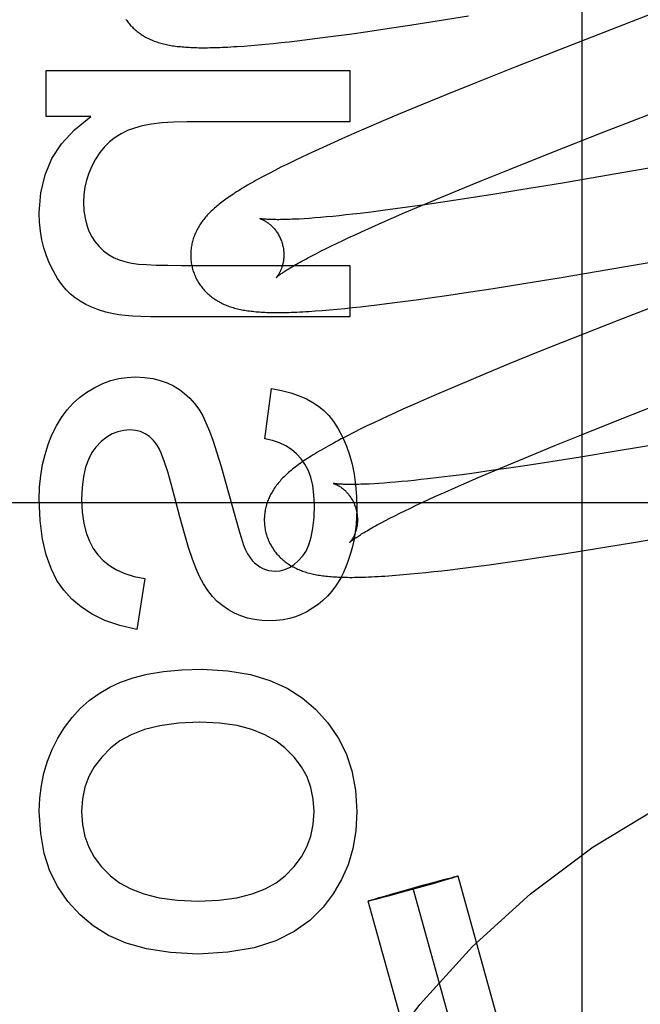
# Model space of a CAD drawing. Header units: inches. Extents: x 0 to 270, y 0 to 175.
# Tile 27 of 81: x 91.045 to 91.178, y 88.997 to 89.208. Entities that reach past the tile are written whole.
import ezdxf

# ---------------------------------------------------------------- set-up
doc = ezdxf.new("R2010")
doc.units = ezdxf.units.IN
doc.header["$LTSCALE"] = 14.84127
doc.header["$MEASUREMENT"] = 0
doc.linetypes.add('HIDDEN', pattern=[0.2, 0.1, -0.1])
doc.layers.add('DEFAULT_2', color=8, linetype='HIDDEN')

msp = doc.modelspace()

# ---------------------------------------------------------------- linework, layer by layer
at = {"layer": 'DEFAULT_2', "color": 8, "linetype": 'HIDDEN'}
for p, q in [((91.16566, 88.80045), (91.16566, 89.40525)), ((91.2012, 89.21772), (91.16353, 89.20312)), ((91.13454, 89.20824), (91.14124, 89.20933)), ((91.12381, 89.20658), (91.1291, 89.20739)), ((91.1291, 89.20739), (91.13454, 89.20824)), ((91.1072, 89.20429), (91.10996, 89.20464)), ((91.10996, 89.20464), (91.1128, 89.20501)), ((91.1128, 89.20501), (91.11571, 89.20541)), ((91.11571, 89.20541), (91.1197, 89.20598)), ((91.1197, 89.20598), (91.12381, 89.20658)), ((91.09304, 89.20284), (91.09455, 89.20296)), ((91.09455, 89.20296), (91.09613, 89.20309)), ((91.09613, 89.20309), (91.09774, 89.20324)), ((91.09774, 89.20324), (91.09938, 89.2034)), ((91.09938, 89.2034), (91.10105, 89.20358)), ((91.10105, 89.20358), (91.10277, 89.20377)), ((91.10277, 89.20377), (91.10451, 89.20397)), ((91.10451, 89.20397), (91.1072, 89.20429)), ((91.16353, 89.20312), (91.1514, 89.19836)), ((91.1514, 89.19836), (91.14283, 89.19495)), ((91.05064, 89.18773), (91.05064, 89.19761)), ((91.05064, 89.19761), (91.11584, 89.19761)), ((91.11584, 89.19761), (91.11584, 89.18656)), ((91.14283, 89.19495), (91.13661, 89.19243)), ((91.13661, 89.19243), (91.13158, 89.19037)), ((91.13158, 89.19037), (91.12671, 89.18835)), ((91.06022, 89.18773), (91.05064, 89.18773)), ((91.12671, 89.18835), (91.12295, 89.18677)), ((91.11584, 89.18656), (91.08091, 89.18656)), ((91.12295, 89.18677), (91.11931, 89.18521)), ((91.11666, 89.18406), (91.1141, 89.18293)), ((91.11931, 89.18521), (91.11666, 89.18406)), ((91.15858, 89.17979), (91.17055, 89.1845)), ((91.22407, 89.18429), (91.17418, 89.17561)), ((91.1116, 89.18182), (91.10999, 89.18109)), ((91.1141, 89.18293), (91.1116, 89.18182)), ((91.10688, 89.17965), (91.10537, 89.17894)), ((91.10841, 89.18036), (91.10688, 89.17965)), ((91.10999, 89.18109), (91.10841, 89.18036)), ((91.15019, 89.17645), (91.15858, 89.17979)), ((91.10244, 89.17752), (91.10104, 89.17683)), ((91.10389, 89.17823), (91.10244, 89.17752)), ((91.10537, 89.17894), (91.10389, 89.17823)), ((91.09972, 89.17616), (91.09848, 89.17552)), ((91.10104, 89.17683), (91.09972, 89.17616)), ((91.14414, 89.17401), (91.15019, 89.17645)), ((91.17418, 89.17561), (91.16147, 89.17344)), ((91.13928, 89.17202), (91.14414, 89.17401)), ((91.16147, 89.17344), (91.15252, 89.17197)), ((91.13462, 89.17008), (91.13928, 89.17202)), ((91.14605, 89.17092), (91.14083, 89.17011)), ((91.15252, 89.17197), (91.14605, 89.17092)), ((91.13193, 89.16878), (91.1282, 89.16826)), ((91.13104, 89.16858), (91.13462, 89.17008)), ((91.1358, 89.16935), (91.13193, 89.16878)), ((91.14083, 89.17011), (91.1358, 89.16935)), ((91.11497, 89.16661), (91.11353, 89.16645)), ((91.11647, 89.16677), (91.11497, 89.16661)), ((91.11801, 89.16695), (91.11647, 89.16677)), ((91.12041, 89.16724), (91.11801, 89.16695)), ((91.12291, 89.16755), (91.12041, 89.16724)), ((91.12551, 89.16789), (91.12291, 89.16755)), ((91.12515, 89.16605), (91.12762, 89.16712)), ((91.1282, 89.16826), (91.12551, 89.16789)), ((91.12762, 89.16712), (91.13104, 89.16858)), ((91.10711, 89.16588), (91.106, 89.1658)), ((91.10828, 89.16597), (91.10711, 89.16588)), ((91.10951, 89.16607), (91.10828, 89.16597)), ((91.1108, 89.16619), (91.10951, 89.16607)), ((91.11214, 89.16631), (91.1108, 89.16619)), ((91.11353, 89.16645), (91.11214, 89.16631)), ((91.1205, 89.16399), (91.12278, 89.16501)), ((91.12278, 89.16501), (91.12515, 89.16605)), ((91.11694, 89.16238), (91.11833, 89.16301)), ((91.11833, 89.16301), (91.1205, 89.16399)), ((91.17161, 89.15497), (91.22196, 89.16373)), ((91.11188, 89.15998), (91.11307, 89.16056)), ((91.11307, 89.16056), (91.11431, 89.16115)), ((91.11431, 89.16115), (91.1156, 89.16175)), ((91.1156, 89.16175), (91.11694, 89.16238)), ((91.10768, 89.15786), (91.10864, 89.15836)), ((91.10864, 89.15836), (91.10967, 89.15888)), ((91.10967, 89.15888), (91.11075, 89.15942)), ((91.11075, 89.15942), (91.11188, 89.15998)), ((91.10677, 89.15738), (91.10768, 89.15786)), ((91.07968, 89.1558), (91.11584, 89.1558)), ((91.11584, 89.1558), (91.11584, 89.14475)), ((91.16113, 89.15321), (91.17161, 89.15497)), ((91.14656, 89.15086), (91.15318, 89.15191)), ((91.15318, 89.15191), (91.16113, 89.15321)), ((91.13704, 89.14941), (91.14121, 89.15003)), ((91.14121, 89.15003), (91.14656, 89.15086)), ((91.19259, 89.15148), (91.17356, 89.14408)), ((91.1216, 89.14733), (91.12434, 89.14767)), ((91.12434, 89.14767), (91.12715, 89.14803)), ((91.12715, 89.14803), (91.13003, 89.14842)), ((91.13003, 89.14842), (91.13299, 89.14883)), ((91.13299, 89.14883), (91.13704, 89.14941)), ((91.1084, 89.14602), (91.10988, 89.14613)), ((91.10988, 89.14613), (91.11144, 89.14626)), ((91.11144, 89.14626), (91.11306, 89.1464)), ((91.11306, 89.1464), (91.11471, 89.14656)), ((91.11471, 89.14656), (91.11638, 89.14674)), ((91.11638, 89.14674), (91.11809, 89.14692)), ((91.11809, 89.14692), (91.11982, 89.14712)), ((91.11982, 89.14712), (91.1216, 89.14733)), ((91.11584, 89.14475), (91.07544, 89.14475)), ((91.17356, 89.14408), (91.16373, 89.14019)), ((91.16373, 89.14019), (91.15631, 89.13722)), ((91.15631, 89.13722), (91.15015, 89.13472)), ((91.15015, 89.13472), (91.14518, 89.13268)), ((91.14133, 89.13107), (91.1376, 89.12949)), ((91.14518, 89.13268), (91.14133, 89.13107)), ((91.09755, 89.1186), (91.09902, 89.1294)), ((91.1376, 89.12949), (91.13488, 89.12832)), ((91.13224, 89.12717), (91.12967, 89.12604)), ((91.13488, 89.12832), (91.13224, 89.12717)), ((91.17423, 89.12294), (91.18618, 89.12764)), ((91.12718, 89.12493), (91.12557, 89.1242)), ((91.12967, 89.12604), (91.12718, 89.12493)), ((91.12245, 89.12276), (91.12096, 89.12205)), ((91.12399, 89.12347), (91.12245, 89.12276)), ((91.12557, 89.1242), (91.12399, 89.12347)), ((91.16585, 89.11961), (91.17423, 89.12294)), ((91.11806, 89.12064), (91.11664, 89.11994)), ((91.11949, 89.12135), (91.11806, 89.12064)), ((91.12096, 89.12205), (91.11949, 89.12135)), ((91.11664, 89.11994), (91.11528, 89.11925)), ((91.15982, 89.11717), (91.16585, 89.11961)), ((91.15497, 89.11519), (91.15982, 89.11717)), ((91.17296, 89.11594), (91.16529, 89.11469)), ((91.1843, 89.11784), (91.17296, 89.11594)), ((91.15032, 89.11326), (91.15497, 89.11519)), ((91.16529, 89.11469), (91.15895, 89.11368)), ((91.14615, 89.11177), (91.1425, 89.11126)), ((91.14334, 89.11029), (91.14675, 89.11176)), ((91.14994, 89.11231), (91.14615, 89.11177)), ((91.14675, 89.11176), (91.15032, 89.11326)), ((91.15387, 89.1129), (91.14994, 89.11231)), ((91.15895, 89.11368), (91.15387, 89.1129)), ((91.12963, 89.10969), (91.12824, 89.10955)), ((91.13108, 89.10985), (91.12963, 89.10969)), ((91.13258, 89.11001), (91.13108, 89.10985)), ((91.13491, 89.11029), (91.13258, 89.11001)), ((91.13734, 89.11059), (91.13491, 89.11029)), ((91.13988, 89.11091), (91.13734, 89.11059)), ((91.1425, 89.11126), (91.13988, 89.11091)), ((91.14088, 89.10923), (91.14334, 89.11029)), ((91.08917, 89.10932), (91.09148, 89.10089)), ((91.12206, 89.10903), (91.121, 89.10896)), ((91.12319, 89.10911), (91.12206, 89.10903)), ((91.12437, 89.1092), (91.12319, 89.10911)), ((91.1256, 89.10931), (91.12437, 89.1092)), ((91.1269, 89.10942), (91.1256, 89.10931)), ((91.12824, 89.10955), (91.1269, 89.10942)), ((91.13624, 89.10718), (91.13851, 89.10819)), ((91.13851, 89.10819), (91.14088, 89.10923)), ((91.13135, 89.10494), (91.13269, 89.10556)), ((91.13269, 89.10556), (91.13407, 89.1062)), ((91.13407, 89.1062), (91.13624, 89.10718)), ((91.51586, 89.10485), (91.01586, 89.10485)), ((91.12764, 89.10318), (91.12883, 89.10375)), ((91.12883, 89.10375), (91.13006, 89.10434)), ((91.13006, 89.10434), (91.13135, 89.10494)), ((91.12345, 89.10106), (91.12441, 89.10156)), ((91.12441, 89.10156), (91.12544, 89.10208)), ((91.12544, 89.10208), (91.12651, 89.10262)), ((91.12651, 89.10262), (91.12764, 89.10318)), ((91.12254, 89.10058), (91.12345, 89.10106)), ((91.17664, 89.09637), (91.18707, 89.09813)), ((91.16214, 89.09403), (91.16873, 89.09508)), ((91.16873, 89.09508), (91.17664, 89.09637)), ((91.15267, 89.0926), (91.15682, 89.09322)), ((91.15682, 89.09322), (91.16214, 89.09403)), ((91.13732, 89.09053), (91.14004, 89.09087)), ((91.14004, 89.09087), (91.14283, 89.09123)), ((91.14283, 89.09123), (91.1457, 89.09161)), ((91.1457, 89.09161), (91.14865, 89.09202)), ((91.14865, 89.09202), (91.15267, 89.0926)), ((91.07182, 89.08864), (91.0701, 89.07771)), ((91.12565, 89.08934), (91.12724, 89.08947)), ((91.12724, 89.08947), (91.12884, 89.08961)), ((91.12884, 89.08961), (91.13046, 89.08977)), ((91.13046, 89.08977), (91.13211, 89.08994)), ((91.13211, 89.08994), (91.13381, 89.09012)), ((91.13381, 89.09012), (91.13554, 89.09032)), ((91.13554, 89.09032), (91.13732, 89.09053)), ((91.1336, 89.0232), (91.1305, 89.02233)), ((91.13172, 89.02292), (91.13449, 89.02367)), ((91.13526, 89.02368), (91.1336, 89.0232)), ((91.13449, 89.02367), (91.13618, 89.02413)), ((91.13667, 89.02409), (91.13526, 89.02368)), ((91.13618, 89.02413), (91.13717, 89.02438)), ((91.13745, 89.02432), (91.13667, 89.02409)), ((91.13717, 89.02438), (91.13776, 89.02454)), ((91.13799, 89.02448), (91.13745, 89.02432)), ((91.13776, 89.02454), (91.13815, 89.02464)), ((91.13827, 89.02456), (91.13799, 89.02448)), ((91.13815, 89.02464), (91.1384, 89.0247)), ((91.1385, 89.02464), (91.13827, 89.02456)), ((91.1384, 89.0247), (91.13855, 89.02473)), ((91.13863, 89.02468), (91.1385, 89.02464)), ((91.13874, 89.02472), (91.13863, 89.02468)), ((91.17787, 88.88514), (91.13903, 89.02483)), ((91.12353, 89.02062), (91.12518, 89.02109)), ((91.12707, 89.02138), (91.12429, 89.02062)), ((91.12518, 89.02109), (91.12828, 89.02196)), ((91.1305, 89.02233), (91.12707, 89.02138)), ((91.12828, 89.02196), (91.13172, 89.02292)), ((91.16823, 88.88246), (91.12939, 89.02215)), ((91.1586, 88.87978), (91.11976, 89.01947)), ((91.12004, 89.01958), (91.12016, 89.01962)), ((91.12016, 89.01962), (91.12029, 89.01966)), ((91.12038, 89.0196), (91.12024, 89.01956)), ((91.12029, 89.01966), (91.12052, 89.01973)), ((91.12063, 89.01966), (91.12038, 89.0196)), ((91.12052, 89.01973), (91.12079, 89.01981)), ((91.12103, 89.01976), (91.12063, 89.01966)), ((91.12079, 89.01981), (91.12133, 89.01998)), ((91.12162, 89.01991), (91.12103, 89.01976)), ((91.12133, 89.01998), (91.12212, 89.02021)), ((91.1226, 89.02017), (91.12162, 89.01991)), ((91.12212, 89.02021), (91.12353, 89.02062)), ((91.12429, 89.02062), (91.1226, 89.02017))]:
    msp.add_line(p, q, dxfattribs=at)
for points in [[(91.06777, 89.20856), (91.06793, 89.20833), (91.06809, 89.20811), (91.06826, 89.20789), (91.06843, 89.20768), (91.0686, 89.20747), (91.06878, 89.20727), (91.06897, 89.20707), (91.06916, 89.20688), (91.06935, 89.20669), (91.06955, 89.2065), (91.06975, 89.20632), (91.06995, 89.20615), (91.07016, 89.20598), (91.07037, 89.20581), (91.07059, 89.20565), (91.07081, 89.20549), (91.07104, 89.20534), (91.07127, 89.20518), (91.07151, 89.20504), (91.07175, 89.20489), (91.072, 89.20475), (91.07225, 89.20462), (91.0725, 89.20449), (91.07276, 89.20437), (91.07303, 89.20425), (91.07329, 89.20413), (91.07356, 89.20402), (91.07383, 89.20391), (91.07411, 89.20381), (91.07439, 89.20371), (91.07468, 89.20362), (91.07497, 89.20353), (91.07526, 89.20345), (91.07556, 89.20337), (91.07586, 89.20329), (91.07617, 89.20322), (91.07647, 89.20315), (91.07679, 89.20309), (91.0771, 89.20303), (91.07743, 89.20297), (91.07775, 89.20291), (91.07808, 89.20286), (91.07842, 89.20282), (91.07876, 89.20277), (91.0791, 89.20273), (91.07945, 89.2027), (91.07981, 89.20266), (91.08018, 89.20263), (91.08055, 89.2026), (91.08093, 89.20258), (91.08131, 89.20256), (91.08171, 89.20254), (91.08212, 89.20252), (91.08253, 89.2025), (91.08296, 89.20249), (91.08339, 89.20248), (91.08384, 89.20248), (91.08429, 89.20248), (91.08477, 89.20248), (91.08525, 89.20248), (91.08575, 89.20249), (91.08626, 89.2025), (91.08678, 89.20251), (91.08733, 89.20252), (91.08789, 89.20254), (91.08846, 89.20257), (91.08906, 89.20259), (91.08967, 89.20262), (91.0903, 89.20266), (91.09095, 89.2027), (91.09163, 89.20274), (91.09304, 89.20284)], [(91.17055, 89.1845), (91.19288, 89.19316), (91.21364, 89.2012)], [(91.04917, 89.16704), (91.04951, 89.17133), (91.05043, 89.17523), (91.05188, 89.1787), (91.05395, 89.18187), (91.05674, 89.18489), (91.06022, 89.18773)], [(91.08091, 89.18656), (91.07805, 89.18649), (91.07549, 89.18633), (91.07325, 89.18606), (91.07129, 89.18569), (91.06958, 89.18525), (91.06814, 89.18472)], [(91.06814, 89.18472), (91.06673, 89.18404), (91.06543, 89.18324), (91.06426, 89.18231), (91.06317, 89.18124), (91.06216, 89.17999), (91.06122, 89.17857)], [(91.06122, 89.17857), (91.06043, 89.17709), (91.05979, 89.1756), (91.05931, 89.1741), (91.05897, 89.17255), (91.05876, 89.17093), (91.05868, 89.16925)], [(91.09848, 89.17552), (91.0979, 89.17521), (91.09733, 89.17491), (91.09679, 89.17462), (91.09626, 89.17433), (91.09575, 89.17405), (91.09526, 89.17378), (91.09479, 89.17351), (91.09434, 89.17325), (91.09389, 89.173), (91.09347, 89.17275), (91.09305, 89.1725), (91.09265, 89.17226), (91.09226, 89.17202), (91.09189, 89.17179), (91.09152, 89.17156), (91.09116, 89.17133), (91.09082, 89.1711), (91.09048, 89.17088), (91.09015, 89.17066), (91.08983, 89.17044), (91.08952, 89.17022), (91.08922, 89.17001), (91.08892, 89.16979), (91.08863, 89.16958), (91.08835, 89.16936), (91.08808, 89.16915), (91.08781, 89.16894), (91.08755, 89.16872), (91.08729, 89.16851), (91.08704, 89.1683)], [(91.05868, 89.16925), (91.05877, 89.1675), (91.05899, 89.1659), (91.05935, 89.16445), (91.05983, 89.16314), (91.06042, 89.16195), (91.06113, 89.16089)], [(91.05138, 89.15623), (91.05072, 89.15786), (91.05018, 89.15955), (91.04975, 89.1613), (91.04943, 89.16313), (91.04924, 89.16504), (91.04917, 89.16704)], [(91.08704, 89.1683), (91.08679, 89.16808), (91.08656, 89.16787), (91.08632, 89.16765), (91.08609, 89.16743), (91.08587, 89.16721), (91.08565, 89.16699), (91.08544, 89.16677), (91.08523, 89.16655), (91.08503, 89.16632), (91.08484, 89.1661), (91.08464, 89.16587), (91.08446, 89.16564), (91.08428, 89.1654), (91.08411, 89.16517), (91.08394, 89.16494), (91.08378, 89.1647), (91.08362, 89.16446), (91.08347, 89.16422), (91.08333, 89.16397), (91.08319, 89.16372), (91.08305, 89.16348), (91.08293, 89.16323), (91.08281, 89.16298), (91.08269, 89.16273), (91.08258, 89.16248), (91.08248, 89.16223), (91.08239, 89.16198), (91.0823, 89.16173), (91.08221, 89.16147), (91.08213, 89.16121), (91.08206, 89.16095), (91.08199, 89.16069), (91.08193, 89.16043), (91.08188, 89.16017), (91.08183, 89.1599), (91.08179, 89.15963), (91.08175, 89.15936), (91.08172, 89.15909), (91.0817, 89.15881), (91.08168, 89.15854), (91.08167, 89.15826), (91.08167, 89.15799), (91.08167, 89.15771), (91.08168, 89.15743), (91.0817, 89.15716), (91.08172, 89.15688), (91.08175, 89.1566), (91.08179, 89.15633), (91.08184, 89.15605), (91.08189, 89.15578), (91.08195, 89.15551), (91.08201, 89.15524), (91.08207, 89.155)], [(91.0965, 89.16583), (91.09649, 89.16583), (91.09648, 89.16583), (91.09648, 89.16583), (91.0965, 89.16583), (91.09652, 89.16582), (91.09655, 89.16581), (91.09659, 89.1658), (91.09663, 89.16579), (91.09668, 89.16577), (91.09674, 89.16575), (91.0968, 89.16572), (91.09687, 89.1657), (91.09694, 89.16567), (91.09701, 89.16563), (91.0971, 89.1656), (91.09718, 89.16556), (91.09727, 89.16551), (91.09737, 89.16546), (91.09746, 89.16541), (91.09756, 89.16535), (91.09767, 89.16529), (91.09777, 89.16523), (91.09788, 89.16516), (91.098, 89.16508), (91.09811, 89.16501), (91.09823, 89.16492), (91.09835, 89.16483), (91.09847, 89.16474), (91.0986, 89.16464), (91.09872, 89.16453), (91.09885, 89.16442), (91.09898, 89.1643), (91.09911, 89.16417), (91.09924, 89.16404), (91.09937, 89.1639), (91.09951, 89.16376), (91.09964, 89.1636), (91.09977, 89.16345), (91.0999, 89.16328), (91.10003, 89.16311), (91.10015, 89.16293), (91.10028, 89.16274), (91.1004, 89.16255), (91.10051, 89.16235), (91.10063, 89.16214), (91.10074, 89.16193), (91.10084, 89.16171), (91.10094, 89.16149), (91.10104, 89.16127), (91.10112, 89.16104), (91.10121, 89.1608), (91.10128, 89.16057), (91.10134, 89.16036)], [(91.106, 89.1658), (91.10494, 89.16574), (91.10444, 89.16571), (91.10395, 89.16569), (91.10347, 89.16567), (91.10301, 89.16565), (91.10257, 89.16563), (91.10214, 89.16562), (91.10173, 89.16561), (91.10134, 89.1656), (91.10096, 89.1656), (91.1006, 89.16559), (91.10025, 89.16559), (91.09992, 89.1656), (91.09961, 89.1656), (91.09931, 89.1656), (91.09903, 89.16561), (91.09876, 89.16562), (91.09851, 89.16563), (91.09828, 89.16564), (91.09806, 89.16565), (91.09786, 89.16567), (91.09767, 89.16568), (91.0975, 89.1657), (91.09734, 89.16571), (91.0972, 89.16573), (91.09707, 89.16574), (91.09696, 89.16575), (91.09686, 89.16577), (91.09677, 89.16578), (91.09669, 89.16579), (91.09663, 89.1658), (91.09658, 89.16581), (91.09654, 89.16582), (91.09651, 89.16583), (91.0965, 89.16583)], [(91.06113, 89.16089), (91.06201, 89.15983), (91.06299, 89.1589), (91.06405, 89.15811), (91.06522, 89.15744), (91.06655, 89.15689), (91.06801, 89.15645)], [(91.10134, 89.16036), (91.1014, 89.16015), (91.10145, 89.15991), (91.1015, 89.15967), (91.10155, 89.15942), (91.10158, 89.15918), (91.10161, 89.15894), (91.10163, 89.1587), (91.10165, 89.15847), (91.10166, 89.15823), (91.10166, 89.158), (91.10166, 89.15777), (91.10165, 89.15755), (91.10163, 89.15733), (91.10161, 89.15711), (91.10158, 89.15691), (91.10155, 89.1567), (91.10152, 89.1565), (91.10148, 89.15631), (91.10144, 89.15612), (91.1014, 89.15594), (91.10135, 89.15577), (91.1013, 89.1556), (91.10125, 89.15544), (91.1012, 89.15528), (91.10114, 89.15513), (91.10109, 89.15499), (91.10103, 89.15485), (91.10097, 89.15472), (91.10091, 89.15459), (91.10086, 89.15447), (91.1008, 89.15435), (91.10074, 89.15424), (91.10068, 89.15413), (91.10062, 89.15403), (91.10057, 89.15394), (91.10051, 89.15385), (91.10046, 89.15376), (91.10041, 89.15368), (91.10036, 89.15361), (91.10031, 89.15354), (91.10026, 89.15348), (91.10022, 89.15342), (91.10018, 89.15337), (91.10014, 89.15332), (91.10011, 89.15328), (91.10008, 89.15325), (91.10005, 89.15322), (91.10003, 89.1532), (91.10001, 89.15318), (91.1, 89.15317), (91.1, 89.15316)], [(91.0569, 89.1488), (91.05591, 89.1496), (91.05495, 89.15056), (91.054, 89.15169), (91.05309, 89.15301), (91.05222, 89.15452), (91.05138, 89.15623)], [(91.06801, 89.15645), (91.06906, 89.15626), (91.07045, 89.15609), (91.07218, 89.15597), (91.07427, 89.15587), (91.07678, 89.15582), (91.07968, 89.1558)], [(91.1, 89.15317), (91.10001, 89.15317), (91.10002, 89.15319), (91.10005, 89.15321), (91.10008, 89.15324), (91.10012, 89.15327), (91.10017, 89.15331), (91.10022, 89.15336), (91.10029, 89.15342), (91.10037, 89.15348), (91.10046, 89.15355), (91.10057, 89.15363), (91.10068, 89.15372), (91.10081, 89.15381), (91.10095, 89.15391), (91.1011, 89.15402), (91.10127, 89.15414), (91.10145, 89.15426), (91.10164, 89.15439), (91.10185, 89.15453), (91.10208, 89.15467), (91.10231, 89.15483), (91.10257, 89.15498), (91.10283, 89.15515), (91.10312, 89.15532), (91.10341, 89.1555), (91.10373, 89.15569), (91.10406, 89.15588), (91.1044, 89.15608), (91.10476, 89.15628), (91.10513, 89.15649), (91.10552, 89.1567), (91.10592, 89.15692), (91.10634, 89.15715), (91.10677, 89.15738)], [(91.08207, 89.155), (91.08214, 89.15478), (91.08222, 89.15451), (91.08231, 89.15424), (91.08241, 89.15398), (91.08252, 89.15372), (91.08263, 89.15346), (91.08274, 89.15321), (91.08287, 89.15296), (91.083, 89.15271), (91.08313, 89.15247), (91.08327, 89.15223), (91.08342, 89.15199), (91.08357, 89.15176), (91.08373, 89.15153), (91.08389, 89.15131), (91.08406, 89.15109), (91.08423, 89.15088), (91.08441, 89.15067), (91.08459, 89.15046), (91.08477, 89.15027), (91.08496, 89.15007), (91.08516, 89.14988), (91.08535, 89.1497), (91.08555, 89.14952), (91.08576, 89.14934), (91.08597, 89.14917), (91.08618, 89.149), (91.0864, 89.14884), (91.08662, 89.14868), (91.08685, 89.14853), (91.08709, 89.14838), (91.08732, 89.14823), (91.08757, 89.14809), (91.08782, 89.14795), (91.08807, 89.14781), (91.08833, 89.14768), (91.08859, 89.14756), (91.08885, 89.14744), (91.08912, 89.14732), (91.08939, 89.14721), (91.08966, 89.14711), (91.08994, 89.14701), (91.09023, 89.14691), (91.09051, 89.14682), (91.0908, 89.14673), (91.0911, 89.14664), (91.0914, 89.14656), (91.0917, 89.14649), (91.09201, 89.14642), (91.09232, 89.14635), (91.09263, 89.14628), (91.09295, 89.14622), (91.09328, 89.14617), (91.0936, 89.14611), (91.09394, 89.14606), (91.09427, 89.14602), (91.09462, 89.14598), (91.09496, 89.14594), (91.09532, 89.1459), (91.09568, 89.14586), (91.09605, 89.14583), (91.09642, 89.14581), (91.09681, 89.14578), (91.0972, 89.14576), (91.0976, 89.14574), (91.09801, 89.14572), (91.09843, 89.14571), (91.09886, 89.1457), (91.0993, 89.14569), (91.09975, 89.14569), (91.10022, 89.14568), (91.1007, 89.14569), (91.10119, 89.14569), (91.10169, 89.1457), (91.10221, 89.14571), (91.10275, 89.14572), (91.1033, 89.14574), (91.10387, 89.14576), (91.10446, 89.14578), (91.10507, 89.14581), (91.1057, 89.14585), (91.10634, 89.14588), (91.10701, 89.14592), (91.1084, 89.14602)], [(91.06512, 89.14538), (91.06344, 89.14578), (91.06188, 89.14626), (91.06046, 89.14681), (91.05916, 89.14742), (91.05797, 89.14809), (91.0569, 89.1488)], [(91.07544, 89.14475), (91.07308, 89.14477), (91.07098, 89.14482), (91.06915, 89.14491), (91.06758, 89.14503), (91.06623, 89.14519), (91.06512, 89.14538)], [(91.05936, 89.12861), (91.0611, 89.12963), (91.06283, 89.13046), (91.06454, 89.13108), (91.06627, 89.13151), (91.06802, 89.13177), (91.0698, 89.13186)], [(91.0698, 89.13186), (91.07174, 89.13176), (91.07352, 89.13152), (91.07513, 89.13113), (91.0766, 89.13061), (91.07797, 89.12996), (91.07923, 89.12918)], [(91.05183, 89.11932), (91.05284, 89.12137), (91.05394, 89.1232), (91.05513, 89.12481), (91.05643, 89.12622), (91.05784, 89.12749), (91.05936, 89.12861)], [(91.07923, 89.12918), (91.08037, 89.12832), (91.08145, 89.12732), (91.08245, 89.1262), (91.08338, 89.12493), (91.08424, 89.1235), (91.08502, 89.12191)], [(91.09902, 89.1294), (91.10118, 89.12896), (91.10315, 89.12843), (91.10491, 89.12783), (91.10648, 89.12715), (91.10787, 89.12641), (91.10909, 89.1256)], [(91.10909, 89.1256), (91.11021, 89.12469), (91.11128, 89.12359), (91.11233, 89.12229), (91.11332, 89.12077), (91.11424, 89.119), (91.1151, 89.117)], [(91.06863, 89.1205), (91.0673, 89.12041), (91.06602, 89.12012), (91.06482, 89.11964), (91.06365, 89.11895), (91.06248, 89.11801), (91.06132, 89.11682)], [(91.0745, 89.11723), (91.07369, 89.11826), (91.07282, 89.11909), (91.07191, 89.1197), (91.07092, 89.12014), (91.06982, 89.1204), (91.06863, 89.1205)], [(91.08502, 89.12191), (91.08571, 89.12022), (91.08647, 89.11811), (91.08731, 89.11558), (91.0882, 89.11265), (91.08917, 89.10932)], [(91.04917, 89.10558), (91.04926, 89.10822), (91.0495, 89.11071), (91.04989, 89.11306), (91.05041, 89.11526), (91.05106, 89.11735), (91.05183, 89.11932)], [(91.10538, 89.11429), (91.1044, 89.11537), (91.1033, 89.1163), (91.10209, 89.11709), (91.10074, 89.11774), (91.09922, 89.11824), (91.09755, 89.1186)], [(91.11528, 89.11925), (91.11462, 89.11891), (91.11398, 89.11858), (91.11337, 89.11825), (91.11278, 89.11794), (91.11221, 89.11763), (91.11167, 89.11733), (91.11114, 89.11704), (91.11063, 89.11675), (91.11014, 89.11647), (91.10967, 89.1162), (91.10921, 89.11593), (91.10876, 89.11566), (91.10834, 89.1154), (91.10792, 89.11515), (91.10752, 89.1149), (91.10713, 89.11465), (91.10675, 89.11441), (91.10638, 89.11416), (91.10603, 89.11393), (91.10568, 89.11369), (91.10534, 89.11345), (91.10502, 89.11322), (91.1047, 89.11299), (91.10438, 89.11276), (91.10408, 89.11252), (91.10378, 89.11229), (91.1035, 89.11206), (91.10322, 89.11183), (91.10294, 89.1116)], [(91.06132, 89.11682), (91.06046, 89.11564), (91.05972, 89.1142), (91.05911, 89.1125), (91.05865, 89.1105), (91.05837, 89.10817), (91.05825, 89.10552)], [(91.07746, 89.10898), (91.07673, 89.11153), (91.07608, 89.11357), (91.0755, 89.11517), (91.07497, 89.1164), (91.0745, 89.11723)], [(91.1151, 89.117), (91.11574, 89.11516), (91.11628, 89.11316), (91.11672, 89.11101), (91.11704, 89.1087), (91.11724, 89.10622), (91.11731, 89.10356)], [(91.10823, 89.10436), (91.10812, 89.10661), (91.10785, 89.10861), (91.10742, 89.11036), (91.10685, 89.11187), (91.10617, 89.11318), (91.10538, 89.11429)], [(91.10294, 89.1116), (91.10268, 89.11137), (91.10242, 89.11114), (91.10217, 89.11091), (91.10192, 89.11068), (91.10169, 89.11045), (91.10146, 89.11022), (91.10124, 89.10999), (91.10103, 89.10977), (91.10083, 89.10954), (91.10064, 89.10932), (91.10045, 89.10909), (91.10026, 89.10886), (91.10009, 89.10863), (91.09991, 89.1084), (91.09974, 89.10816), (91.09958, 89.10792), (91.09942, 89.10768), (91.09927, 89.10744), (91.09912, 89.10719), (91.09898, 89.10695), (91.09885, 89.1067), (91.09872, 89.10645), (91.0986, 89.1062), (91.09849, 89.10595), (91.09838, 89.1057), (91.09828, 89.10545), (91.09818, 89.1052), (91.09809, 89.10495), (91.09801, 89.10469), (91.09793, 89.10443), (91.09786, 89.10417), (91.09779, 89.10391), (91.09773, 89.10365), (91.09767, 89.10338), (91.09762, 89.10312), (91.09758, 89.10285), (91.09754, 89.10258), (91.09751, 89.1023), (91.09749, 89.10203), (91.09747, 89.10175), (91.09746, 89.10148), (91.09746, 89.1012), (91.09746, 89.10093), (91.09747, 89.10065), (91.09749, 89.10037), (91.09751, 89.10009), (91.09754, 89.09982), (91.09758, 89.09954), (91.09763, 89.09926), (91.09768, 89.09899), (91.09774, 89.09872), (91.0978, 89.09844), (91.09786, 89.09821)], [(91.08355, 89.08907), (91.08284, 89.0907), (91.08206, 89.09279), (91.08122, 89.09531), (91.08031, 89.09832), (91.07932, 89.10187), (91.07746, 89.10898)], [(91.11228, 89.10904), (91.11228, 89.10904), (91.11227, 89.10904), (91.11228, 89.10904), (91.11229, 89.10903), (91.11232, 89.10903), (91.11235, 89.10902), (91.11239, 89.10901), (91.11243, 89.10899), (91.11248, 89.10897), (91.11254, 89.10895), (91.1126, 89.10893), (91.11267, 89.1089), (91.11274, 89.10887), (91.11282, 89.10883), (91.1129, 89.1088), (91.11299, 89.10876), (91.11308, 89.10871), (91.11317, 89.10866), (91.11327, 89.10861), (91.11337, 89.10855), (91.11348, 89.10849), (91.11358, 89.10843), (91.11369, 89.10836), (91.11381, 89.10828), (91.11392, 89.1082), (91.11404, 89.10812), (91.11416, 89.10803), (91.11428, 89.10793), (91.11441, 89.10783), (91.11453, 89.10772), (91.11466, 89.10761), (91.11479, 89.10749), (91.11492, 89.10737), (91.11505, 89.10724), (91.11518, 89.1071), (91.11531, 89.10695), (91.11544, 89.1068), (91.11557, 89.10664), (91.1157, 89.10647), (91.11583, 89.1063), (91.11595, 89.10612), (91.11607, 89.10594), (91.11619, 89.10574), (91.11631, 89.10555), (91.11642, 89.10534), (91.11653, 89.10513), (91.11664, 89.10492), (91.11673, 89.1047), (91.11683, 89.10447), (91.11692, 89.10424), (91.117, 89.10401), (91.11707, 89.10378), (91.11713, 89.10357)], [(91.121, 89.10896), (91.11999, 89.10891), (91.11951, 89.10889), (91.11905, 89.10887), (91.1186, 89.10885), (91.11817, 89.10884), (91.11775, 89.10882), (91.11735, 89.10882), (91.11696, 89.10881), (91.11659, 89.1088), (91.11624, 89.1088), (91.1159, 89.1088), (91.11558, 89.10881), (91.11527, 89.10881), (91.11498, 89.10882), (91.11471, 89.10882), (91.11445, 89.10883), (91.11421, 89.10884), (91.11398, 89.10886), (91.11377, 89.10887), (91.11358, 89.10888), (91.1134, 89.1089), (91.11323, 89.10891), (91.11308, 89.10892), (91.11295, 89.10894), (91.11282, 89.10895), (91.11271, 89.10897), (91.11262, 89.10898), (91.11253, 89.10899), (91.11246, 89.109), (91.1124, 89.10901), (91.11236, 89.10902), (91.11232, 89.10903), (91.11229, 89.10904), (91.11228, 89.10904)], [(91.05443, 89.08617), (91.05296, 89.08824), (91.05171, 89.09076), (91.05066, 89.09369), (91.04986, 89.0971), (91.04937, 89.10108), (91.04917, 89.10558)], [(91.05825, 89.10552), (91.05839, 89.10287), (91.05871, 89.10051), (91.05923, 89.09845), (91.05993, 89.09666), (91.06077, 89.09508), (91.06175, 89.09373)], [(91.10571, 89.09349), (91.10641, 89.09454), (91.107, 89.09587), (91.10751, 89.09748), (91.10789, 89.09941), (91.10813, 89.10171), (91.10823, 89.10436)], [(91.11713, 89.10357), (91.11719, 89.10336), (91.11725, 89.10312), (91.1173, 89.10288), (91.11734, 89.10264), (91.11737, 89.10239), (91.1174, 89.10215), (91.11742, 89.10191), (91.11744, 89.10168), (91.11745, 89.10144), (91.11745, 89.10121), (91.11745, 89.10098), (91.11744, 89.10076), (91.11742, 89.10054), (91.1174, 89.10032), (91.11738, 89.10011), (91.11735, 89.09991), (91.11731, 89.09971), (91.11727, 89.09952), (91.11723, 89.09933), (91.11719, 89.09915), (91.11714, 89.09898), (91.11709, 89.09881), (91.11704, 89.09865), (91.11699, 89.0985), (91.11694, 89.09835), (91.11688, 89.0982), (91.11682, 89.09806), (91.11676, 89.09793), (91.11671, 89.0978), (91.11665, 89.09767), (91.11659, 89.09756), (91.11653, 89.09745), (91.11647, 89.09734), (91.11642, 89.09724), (91.11636, 89.09715), (91.1163, 89.09706), (91.11625, 89.09697), (91.1162, 89.0969), (91.11615, 89.09682), (91.1161, 89.09675), (91.11605, 89.09669), (91.11601, 89.09663), (91.11597, 89.09658), (91.11593, 89.09653), (91.1159, 89.09649), (91.11587, 89.09646), (91.11584, 89.09643), (91.11582, 89.09641), (91.1158, 89.09639), (91.11579, 89.09638), (91.11579, 89.09637)], [(91.11731, 89.10356), (91.11727, 89.10189), (91.11716, 89.10026), (91.11697, 89.09865), (91.11671, 89.09707), (91.11637, 89.09552), (91.11596, 89.09398)], [(91.09148, 89.10089), (91.09199, 89.09907), (91.09241, 89.09762), (91.09275, 89.09654), (91.09299, 89.09582)], [(91.11579, 89.09637), (91.1158, 89.09638), (91.11581, 89.0964), (91.11584, 89.09642), (91.11587, 89.09645), (91.11591, 89.09648), (91.11596, 89.09652), (91.11602, 89.09657), (91.11608, 89.09663), (91.11616, 89.09669), (91.11626, 89.09676), (91.11636, 89.09684), (91.11647, 89.09693), (91.1166, 89.09702), (91.11674, 89.09712), (91.11689, 89.09723), (91.11706, 89.09734), (91.11724, 89.09747), (91.11743, 89.0976), (91.11764, 89.09774), (91.11786, 89.09788), (91.1181, 89.09803), (91.11835, 89.09819), (91.11862, 89.09836), (91.1189, 89.09853), (91.1192, 89.09871), (91.11951, 89.09889), (91.11984, 89.09908), (91.12018, 89.09928), (91.12054, 89.09948), (91.12091, 89.09969), (91.1213, 89.09991), (91.1217, 89.10013), (91.12211, 89.10035), (91.12254, 89.10058)], [(91.09786, 89.09821), (91.09793, 89.09799), (91.09801, 89.09772), (91.0981, 89.09746), (91.0982, 89.09719), (91.0983, 89.09693), (91.09841, 89.09668), (91.09853, 89.09642), (91.09865, 89.09618), (91.09878, 89.09593), (91.09892, 89.09569), (91.09906, 89.09545), (91.0992, 89.09521), (91.09935, 89.09498), (91.09951, 89.09475), (91.09967, 89.09453), (91.09984, 89.09432), (91.10001, 89.0941), (91.10018, 89.09389), (91.10036, 89.09369), (91.10055, 89.09349), (91.10074, 89.0933), (91.10093, 89.09311), (91.10112, 89.09292), (91.10133, 89.09274), (91.10153, 89.09257), (91.10174, 89.0924), (91.10195, 89.09223), (91.10216, 89.09207), (91.10239, 89.09191), (91.10261, 89.09176), (91.10285, 89.09161), (91.10308, 89.09146), (91.10333, 89.09131), (91.10357, 89.09118), (91.10382, 89.09104), (91.10408, 89.09091), (91.10434, 89.09079), (91.1046, 89.09067), (91.10486, 89.09055), (91.10513, 89.09044), (91.10541, 89.09033), (91.10568, 89.09023), (91.10597, 89.09014), (91.10625, 89.09004), (91.10654, 89.08995), (91.10683, 89.08987), (91.10713, 89.08979), (91.10743, 89.08971), (91.10774, 89.08964), (91.10804, 89.08957), (91.10836, 89.08951), (91.10868, 89.08944), (91.109, 89.08939), (91.10932, 89.08933), (91.10966, 89.08928), (91.11, 89.08924), (91.11034, 89.08919), (91.11069, 89.08915), (91.11105, 89.08911), (91.11142, 89.08908), (91.1118, 89.08905), (91.11219, 89.08902), (91.11259, 89.08899), (91.11301, 89.08897), (91.11344, 89.08895), (91.11388, 89.08893), (91.11433, 89.08892), (91.1148, 89.08891), (91.11529, 89.0889), (91.11579, 89.08889), (91.11631, 89.08889), (91.11684, 89.0889), (91.1174, 89.0889), (91.11797, 89.08892), (91.11856, 89.08893), (91.11917, 89.08895), (91.11981, 89.08897), (91.12047, 89.089), (91.12115, 89.08904), (91.12186, 89.08907), (91.12259, 89.08912), (91.12333, 89.08917), (91.12409, 89.08922), (91.12565, 89.08934)], [(91.09299, 89.09582), (91.09342, 89.09482), (91.09387, 89.09395), (91.09435, 89.09319), (91.09485, 89.09254), (91.09537, 89.09199), (91.09591, 89.09154)], [(91.06175, 89.09373), (91.06292, 89.09249), (91.06426, 89.0914), (91.06578, 89.09047), (91.06751, 89.0897), (91.06954, 89.08909), (91.07182, 89.08864)], [(91.09982, 89.09024), (91.10086, 89.09031), (91.10187, 89.09056), (91.10284, 89.09097), (91.10379, 89.09158), (91.10475, 89.09242), (91.10571, 89.09349)], [(91.11596, 89.09398), (91.11548, 89.09248), (91.11498, 89.09112), (91.11445, 89.0899), (91.1139, 89.08881), (91.11334, 89.08783), (91.11277, 89.08698)], [(91.09591, 89.09154), (91.0965, 89.09114), (91.09711, 89.09081), (91.09773, 89.09056), (91.09838, 89.09038), (91.09908, 89.09027), (91.09982, 89.09024)], [(91.08975, 89.08195), (91.08853, 89.08277), (91.08738, 89.08373), (91.08631, 89.08482), (91.08532, 89.08606), (91.08439, 89.08748), (91.08355, 89.08907)], [(91.11277, 89.08698), (91.11194, 89.0859), (91.11103, 89.08489), (91.11005, 89.08395), (91.10899, 89.08308), (91.10783, 89.08227), (91.10657, 89.08152)], [(91.0701, 89.07771), (91.06647, 89.07857), (91.06328, 89.07966), (91.06056, 89.08098), (91.05822, 89.08251), (91.05616, 89.08424), (91.05443, 89.08617)], [(91.09853, 89.07955), (91.0969, 89.07963), (91.09535, 89.07983), (91.09387, 89.08017), (91.09245, 89.08063), (91.09108, 89.08123), (91.08975, 89.08195)], [(91.10657, 89.08152), (91.10539, 89.08093), (91.10416, 89.08045), (91.10286, 89.08007), (91.1015, 89.07979), (91.10005, 89.07962), (91.09853, 89.07955)], [(91.06433, 89.06537), (91.06661, 89.06644), (91.06929, 89.06735), (91.07233, 89.06811), (91.0758, 89.06868), (91.07975, 89.06904), (91.08416, 89.06918)], [(91.08416, 89.06918), (91.08964, 89.06884), (91.09449, 89.06805), (91.09868, 89.06678), (91.10233, 89.0651), (91.10561, 89.06306), (91.10846, 89.06063)], [(91.05316, 89.05438), (91.0546, 89.05672), (91.0562, 89.05885), (91.05796, 89.06075), (91.05989, 89.06246), (91.06201, 89.064), (91.06433, 89.06537)], [(91.10846, 89.06063), (91.11112, 89.05769), (91.11331, 89.05451), (91.11501, 89.05114), (91.11624, 89.04743), (91.11701, 89.04326), (91.11731, 89.03867)], [(91.08361, 89.05782), (91.07906, 89.0576), (91.07508, 89.05708), (91.07172, 89.05624), (91.06889, 89.05514), (91.06648, 89.05385), (91.06453, 89.05234)], [(91.1019, 89.0523), (91.09993, 89.05383), (91.09756, 89.05515), (91.09482, 89.05625), (91.09162, 89.05709), (91.08787, 89.05761), (91.08361, 89.05782)], [(91.04917, 89.03867), (91.04929, 89.04151), (91.04963, 89.04425), (91.05018, 89.0469), (91.05096, 89.04946), (91.05195, 89.05195), (91.05316, 89.05438)], [(91.06453, 89.05234), (91.06257, 89.05036), (91.06099, 89.04829), (91.0598, 89.04616), (91.05897, 89.04388), (91.05845, 89.04137), (91.05825, 89.03867)], [(91.10817, 89.03867), (91.10798, 89.04133), (91.10746, 89.04381), (91.10663, 89.04608), (91.10545, 89.04822), (91.10387, 89.0503), (91.1019, 89.0523)], [(91.05793, 89.01649), (91.05532, 89.01937), (91.05316, 89.02252), (91.05147, 89.02591), (91.05024, 89.02967), (91.04948, 89.03394), (91.04917, 89.03867)], [(91.05825, 89.03867), (91.05845, 89.03589), (91.05897, 89.03333), (91.0598, 89.03103), (91.06097, 89.02889), (91.06252, 89.02683), (91.06444, 89.0249)], [(91.10197, 89.02491), (91.10389, 89.02687), (91.10544, 89.02893), (91.10662, 89.03107), (91.10745, 89.03338), (91.10797, 89.03592), (91.10817, 89.03867)], [(91.11731, 89.03867), (91.11707, 89.03452), (91.11643, 89.03071), (91.11542, 89.02725), (91.11402, 89.02406), (91.11223, 89.02102), (91.11006, 89.01817)], [(91.06444, 89.0249), (91.0664, 89.02339), (91.06879, 89.02209), (91.07161, 89.021), (91.07492, 89.02017), (91.0788, 89.01966), (91.08324, 89.01945)], [(91.08324, 89.01945), (91.08767, 89.01966), (91.09154, 89.02017), (91.09483, 89.021), (91.09763, 89.0221), (91.10002, 89.02339), (91.10197, 89.02491)], [(91.13855, 89.02473), (91.13867, 89.02476), (91.13873, 89.02477), (91.13878, 89.02479), (91.13883, 89.0248), (91.13887, 89.0248), (91.1389, 89.02481), (91.13894, 89.02482), (91.13896, 89.02482), (91.13899, 89.02483), (91.139, 89.02483), (91.13902, 89.02483), (91.13902, 89.02483), (91.13903, 89.02483)], [(91.13903, 89.02483), (91.13903, 89.02482), (91.13902, 89.02482), (91.13901, 89.02481), (91.13899, 89.02481), (91.13897, 89.0248), (91.13894, 89.02479), (91.13891, 89.02478), (91.13888, 89.02476), (91.13884, 89.02475), (91.13879, 89.02473), (91.13874, 89.02472)], [(91.11976, 89.01947), (91.11976, 89.01947), (91.11977, 89.01948), (91.11978, 89.01948), (91.11979, 89.01949), (91.11982, 89.0195), (91.11984, 89.01951), (91.11987, 89.01952), (91.11991, 89.01953), (91.11995, 89.01955), (91.11999, 89.01956), (91.12004, 89.01958)], [(91.12024, 89.01956), (91.12011, 89.01953), (91.12006, 89.01952), (91.12001, 89.01951), (91.11996, 89.0195), (91.11992, 89.01949), (91.11988, 89.01948), (91.11985, 89.01948), (91.11982, 89.01947), (91.1198, 89.01947), (91.11978, 89.01947), (91.11977, 89.01947), (91.11976, 89.01947), (91.11976, 89.01947)], [(91.11006, 89.01817), (91.10724, 89.01533), (91.10384, 89.01293), (91.0999, 89.01094), (91.09525, 89.00944), (91.08967, 89.0085), (91.08324, 89.00809)], [(91.08324, 89.00809), (91.07735, 89.00842), (91.07218, 89.0092), (91.06779, 89.01046), (91.06402, 89.01212), (91.06072, 89.01413), (91.05793, 89.01649)]]:
    msp.add_lwpolyline(points, dxfattribs=at)
msp.add_circle((91.26586, 88.88597), 0.175, dxfattribs=at)

doc.saveas('drawing.dxf')
